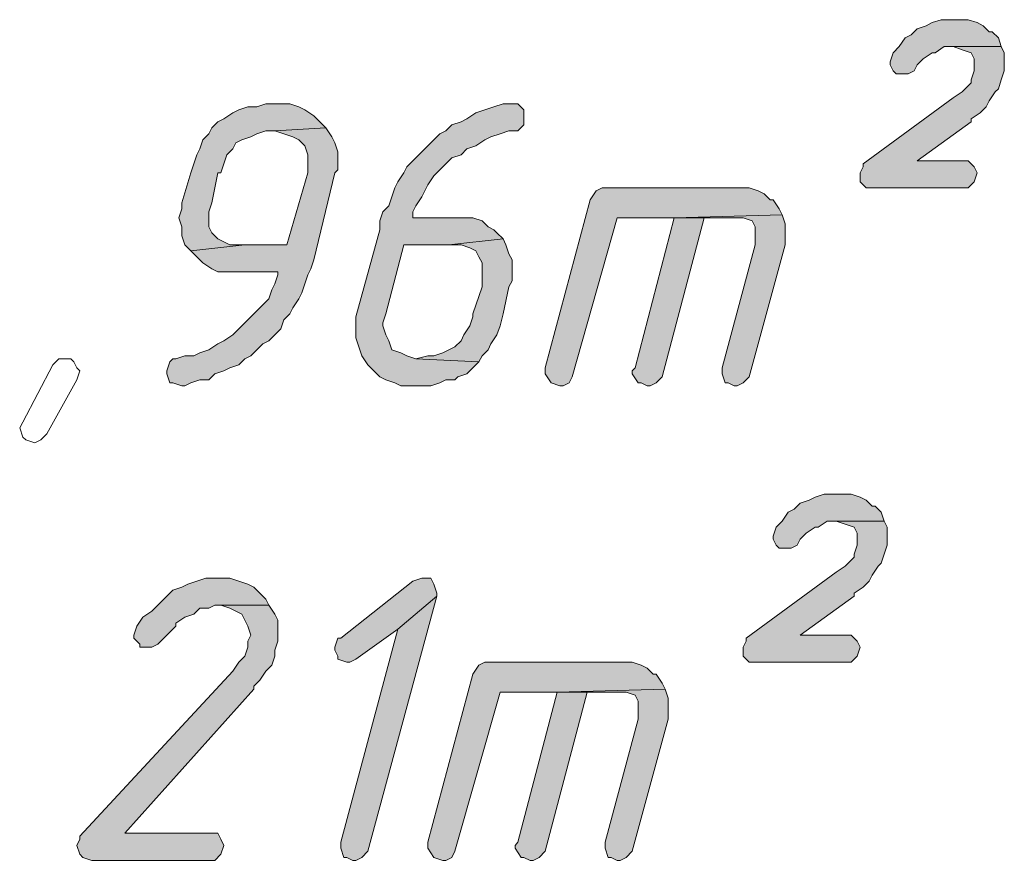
# Model space of a CAD drawing. Header units: inches. Extents: x 1504 to 12593, y -807 to 3183.
# Tile 247 of 256: x 7741 to 7879, y 313 to 431. Entities that reach past the tile are written whole.
import ezdxf

# ---------------------------------------------------------------- set-up
doc = ezdxf.new("R2010")
doc.units = ezdxf.units.IN
doc.header["$MEASUREMENT"] = 0
doc.layers.add('at_Entity', color=7, linetype='Continuous')
doc.layers.add('at_Solid', color=7, linetype='Continuous')

msp = doc.modelspace()

# ---------------------------------------------------------------- hatches: boundary and pattern name
at = {"layer": 'at_Solid', "lineweight": 15}
for points in [[(7872.82, 431.43), (7870.29, 431.43), (7869.02, 431.02), (7868.18, 430.59), (7866.91, 430.17), (7866.07, 429.32), (7865.22, 428.9), (7864.38, 427.64), (7863.53, 426.79), (7863.11, 425.52), (7863.11, 425.1), (7863.53, 424.25), (7863.95, 423.83), (7865.64, 423.83), (7866.49, 424.25), (7866.91, 425.1), (7867.76, 425.94), (7869.02, 426.79), (7869.44, 426.79), (7870.71, 427.64), (7878.74, 427.64), (7878.32, 428.9), (7877.47, 429.74), (7877.05, 429.74), (7876.2, 430.59), (7875.36, 431.02), (7874.09, 431.43)], [(7878.74, 427.64), (7871.98, 427.64), (7873.25, 427.21), (7874.51, 426.79), (7874.94, 425.94), (7874.94, 424.25), (7874.51, 422.99), (7874.51, 422.56), (7873.67, 421.72), (7873.25, 421.3), (7871.98, 420.46), (7859.31, 411.16), (7859.31, 410.74), (7858.89, 409.89), (7858.89, 408.63), (7859.73, 407.78), (7874.09, 407.78), (7874.94, 408.63), (7875.36, 409.89), (7874.94, 410.74), (7874.09, 411.58), (7866.91, 411.58), (7874.51, 417.07), (7874.51, 417.5), (7875.78, 418.34), (7876.63, 419.18), (7877.05, 420.03), (7877.89, 421.3), (7878.32, 421.72), (7878.74, 422.99), (7879.16, 424.25), (7879.16, 426.79)], [(7777.36, 419.61), (7775.25, 419.61), (7773.98, 419.18), (7772.72, 419.18), (7771.45, 418.76), (7770.6, 418.34), (7769.34, 417.5), (7768.49, 417.07), (7767.65, 416.23), (7767.22, 415.38), (7766.38, 414.54), (7765.96, 413.28), (7765.53, 412.43), (7765.11, 411.16), (7764.69, 409.89), (7763.42, 405.67), (7763.42, 404.82), (7763, 403.56), (7763.42, 402.29), (7763.42, 401.02), (7763.85, 399.75), (7764.69, 398.91), (7772.29, 399.75), (7770.18, 399.75), (7769.34, 400.18), (7768.49, 400.6), (7767.65, 401.44), (7767.22, 402.29), (7767.22, 404.4), (7767.65, 405.67), (7768.49, 409.89), (7768.91, 409.89), (7769.34, 411.16), (7769.76, 412.43), (7770.6, 413.28), (7771.03, 414.12), (7771.87, 414.54), (7773.14, 414.96), (7773.98, 415.38), (7775.25, 415.81), (7776.52, 415.81), (7783.7, 416.23), (7782.85, 417.07), (7782.01, 417.92), (7780.74, 418.76), (7779.9, 419.18), (7778.63, 419.61)], [(7809.89, 419.61), (7808.62, 419.61), (7807.35, 419.18), (7806.08, 418.76), (7804.82, 418.34), (7803.55, 417.5), (7802.71, 417.07), (7801.44, 416.65), (7800.59, 415.81), (7799.75, 415.38), (7798.9, 414.54), (7798.06, 413.69), (7797.21, 412.85), (7796.79, 412.43), (7795.95, 411.58), (7795.11, 410.74), (7794.68, 409.89), (7793.83, 408.63), (7793.41, 407.78), (7792.99, 406.51), (7792.57, 405.25), (7791.72, 404.4), (7791.3, 403.13), (7791.3, 401.87), (7787.93, 389.62), (7787.93, 386.66), (7788.34, 385.39), (7788.77, 384.13), (7789.61, 382.86), (7790.46, 382.01), (7791.3, 381.17), (7792.15, 380.75), (7793.41, 380.33), (7794.26, 379.9), (7798.48, 379.9), (7799.75, 380.33), (7800.59, 380.75), (7801.86, 380.75), (7802.28, 381.17), (7803.55, 381.59), (7804.39, 382.44), (7805.24, 383.28), (7796.37, 383.7), (7795.11, 384.13), (7794.26, 384.55), (7792.99, 384.97), (7792.57, 386.24), (7792.15, 387.08), (7791.72, 388.35), (7791.72, 388.77), (7792.15, 390.04), (7794.68, 399.75), (7801.01, 399.75), (7808.62, 400.6), (7807.77, 401.44), (7807.35, 401.87), (7806.51, 402.29), (7805.67, 403.13), (7804.39, 403.56), (7795.95, 403.56), (7795.95, 404.4), (7796.37, 405.25), (7797.21, 406.51), (7797.64, 407.36), (7798.06, 408.2), (7798.9, 409.47), (7799.75, 410.31), (7800.59, 411.16), (7801.44, 412), (7802.71, 412.43), (7803.55, 413.28), (7804.82, 413.69), (7806.08, 414.54), (7806.93, 414.96), (7808.2, 415.38), (7809.46, 415.81), (7810.73, 415.81), (7811.57, 416.65), (7811.57, 418.76), (7810.73, 419.61)], [(7783.7, 416.23), (7776.52, 415.81), (7777.78, 415.38), (7779.05, 414.96), (7779.9, 414.54), (7780.74, 413.69), (7781.16, 412.43), (7781.16, 411.16), (7781.16, 409.89), (7778.21, 399.75), (7772.29, 399.75), (7764.69, 398.91), (7765.53, 398.07), (7766.38, 397.22), (7767.65, 396.38), (7768.49, 395.95), (7776.94, 395.95), (7776.94, 395.53), (7776.52, 394.26), (7776.09, 393.42), (7775.67, 392.15), (7774.83, 391.31), (7773.98, 390.46), (7773.14, 389.62), (7772.29, 388.77), (7771.45, 387.93), (7770.6, 387.08), (7769.34, 386.24), (7768.49, 385.82), (7767.22, 384.97), (7765.96, 384.55), (7765.11, 384.13), (7763.85, 384.13), (7762.58, 383.7), (7762.16, 383.7), (7761.73, 383.28), (7761.31, 382.01), (7761.31, 381.59), (7761.73, 380.33), (7762.16, 380.33), (7763.42, 379.9), (7763.85, 379.9), (7764.69, 380.33), (7765.96, 380.75), (7767.22, 380.75), (7768.07, 381.59), (7769.34, 382.01), (7770.18, 382.44), (7771.45, 382.86), (7772.29, 383.7), (7773.14, 384.13), (7773.98, 384.97), (7774.83, 385.82), (7775.67, 386.24), (7776.52, 387.08), (7777.36, 387.93), (7777.78, 389.2), (7778.63, 390.04), (7779.05, 390.89), (7779.9, 392.15), (7780.32, 393), (7780.74, 394.26), (7781.16, 395.53), (7781.59, 396.38), (7782.01, 397.64), (7784.96, 409.89), (7785.39, 410.31), (7785.39, 412.85), (7784.96, 414.12), (7784.54, 414.96)], [(7841.99, 407.78), (7822.56, 407.78), (7821.72, 407.36), (7820.87, 406.09), (7814.53, 382.44), (7814.53, 381.59), (7815.38, 380.33), (7816.64, 379.9), (7817.07, 379.9), (7817.91, 380.33), (7818.33, 381.17), (7824.67, 403.56), (7832.69, 403.56), (7847.9, 403.98), (7847.48, 404.82), (7846.64, 406.09), (7846.21, 406.09), (7845.37, 406.94), (7844.52, 407.36), (7843.26, 407.78)], [(7832.69, 403.56), (7827.21, 382.44), (7826.78, 382.01), (7826.78, 381.59), (7827.63, 380.33), (7828.05, 380.33), (7828.9, 379.9), (7829.31, 379.9), (7830.16, 380.33), (7831.01, 381.17), (7836.92, 403.56), (7841.15, 403.56)], [(7847.9, 403.98), (7832.69, 403.56), (7842.41, 403.56), (7843.68, 403.13), (7844.1, 402.29), (7844.1, 399.75), (7839.46, 382.44), (7839.46, 381.59), (7839.87, 380.33), (7840.3, 380.33), (7841.15, 379.9), (7841.56, 379.9), (7842.41, 380.33), (7843.26, 381.17), (7848.33, 399.75), (7848.33, 401.44), (7848.33, 402.71)], [(7808.62, 400.6), (7801.01, 399.75), (7802.71, 399.75), (7803.97, 399.33), (7804.82, 398.91), (7805.24, 398.07), (7805.67, 397.22), (7805.67, 393.84), (7804.39, 390.04), (7804.39, 389.62), (7803.97, 388.35), (7803.13, 387.08), (7802.71, 386.24), (7801.86, 385.39), (7801.01, 384.97), (7800.17, 384.55), (7798.9, 384.13), (7798.06, 384.13), (7796.37, 383.7), (7805.24, 383.28), (7805.67, 384.13), (7806.51, 384.97), (7806.93, 385.82), (7807.77, 387.08), (7808.2, 388.35), (7808.62, 390.04), (7809.46, 393.84), (7809.89, 394.69), (7809.89, 397.64), (7809.46, 398.49), (7809.04, 399.75)], [(7856.35, 364.7), (7853.82, 364.7), (7852.55, 364.27), (7851.7, 363.85), (7850.44, 363.43), (7849.59, 362.59), (7848.75, 362.16), (7847.9, 360.89), (7847.06, 360.05), (7846.64, 358.78), (7846.64, 358.36), (7847.06, 357.52), (7847.48, 357.09), (7849.17, 357.09), (7850.02, 357.52), (7850.44, 358.36), (7851.28, 359.21), (7852.55, 360.05), (7852.97, 360.05), (7854.24, 360.89), (7862.26, 360.89), (7861.84, 362.16), (7861, 363.01), (7860.58, 363.01), (7859.73, 363.85), (7858.89, 364.27), (7857.61, 364.7)], [(7862.26, 360.89), (7855.51, 360.89), (7856.77, 360.47), (7858.04, 360.05), (7858.46, 359.21), (7858.46, 357.52), (7858.04, 356.25), (7858.04, 355.83), (7857.2, 354.98), (7856.77, 354.56), (7855.51, 353.71), (7842.83, 344.42), (7842.83, 344), (7842.41, 343.15), (7842.41, 341.88), (7843.26, 341.04), (7857.61, 341.04), (7858.46, 341.88), (7858.89, 343.15), (7858.46, 344), (7857.61, 344.85), (7850.44, 344.85), (7858.04, 350.34), (7858.04, 350.75), (7859.31, 351.6), (7860.15, 352.44), (7860.58, 353.29), (7861.42, 354.56), (7861.84, 354.98), (7862.26, 356.25), (7862.69, 357.52), (7862.69, 360.05)], [(7768.91, 352.87), (7766.8, 352.87), (7765.53, 352.44), (7764.27, 352.03), (7763.42, 351.6), (7762.16, 351.18), (7761.73, 350.75), (7760.89, 349.91), (7760.04, 349.07), (7759.2, 348.22), (7757.93, 347.38), (7757.09, 346.11), (7756.66, 344.85), (7756.66, 344.42), (7757.51, 343.57), (7757.51, 343.15), (7759.2, 343.15), (7760.04, 343.57), (7760.89, 344.42), (7761.73, 345.26), (7762.58, 346.11), (7762.58, 346.53), (7763.85, 347.38), (7765.11, 347.8), (7765.96, 348.65), (7767.22, 348.65), (7768.07, 349.07), (7775.67, 349.07), (7775.25, 349.91), (7774.4, 350.75), (7773.56, 351.6), (7772.72, 352.03), (7771.45, 352.44), (7770.18, 352.87)], [(7797.21, 352.87), (7795.95, 352.44), (7785.81, 344.42), (7785.39, 344.42), (7784.96, 343.15), (7784.96, 342.73), (7785.39, 341.88), (7785.39, 341.47), (7786.65, 341.04), (7787.08, 341.04), (7787.93, 341.47), (7793.83, 345.69), (7799.33, 350.34), (7799.33, 350.75), (7798.9, 352.03), (7798.48, 352.87)], [(7799.33, 350.34), (7793.83, 345.69), (7785.81, 315.7), (7785.81, 314.86), (7786.23, 313.58), (7786.65, 313.58), (7787.5, 313.16), (7787.93, 313.16), (7788.77, 313.58), (7789.61, 314.43)], [(7775.67, 349.07), (7768.07, 349.07), (7768.91, 349.07), (7770.18, 348.65), (7771.03, 348.22), (7771.87, 347.8), (7772.29, 346.96), (7772.72, 346.11), (7773.14, 344.85), (7772.72, 344), (7772.72, 343.15), (7772.29, 341.88), (7771.45, 341.04), (7770.6, 339.78), (7749.06, 316.54), (7749.06, 316.12), (7748.64, 315.27), (7749.06, 314.01), (7749.48, 313.58), (7750.75, 313.16), (7768.07, 313.16), (7768.91, 314.01), (7769.34, 315.27), (7768.91, 316.12), (7768.49, 316.96), (7755.4, 316.96), (7773.56, 337.24), (7773.56, 337.66), (7774.4, 338.51), (7775.25, 339.78), (7776.09, 340.62), (7776.52, 341.88), (7776.52, 342.73), (7776.94, 344), (7776.94, 346.96), (7776.52, 347.8)], [(7825.51, 341.04), (7806.08, 341.04), (7805.24, 340.62), (7804.39, 339.35), (7798.06, 315.7), (7798.06, 314.86), (7798.9, 313.58), (7800.17, 313.16), (7800.59, 313.16), (7801.44, 313.58), (7801.86, 314.43), (7808.2, 336.82), (7816.22, 336.82), (7831.43, 337.24), (7831.01, 338.09), (7830.16, 339.35), (7829.74, 339.35), (7828.9, 340.2), (7828.05, 340.62), (7826.78, 341.04)], [(7816.22, 336.82), (7810.73, 315.7), (7810.31, 315.27), (7810.31, 314.86), (7811.16, 313.58), (7811.57, 313.58), (7812.42, 313.16), (7812.85, 313.16), (7813.69, 313.58), (7814.53, 314.43), (7820.45, 336.82), (7824.67, 336.82)], [(7831.43, 337.24), (7816.22, 336.82), (7825.94, 336.82), (7827.21, 336.39), (7827.63, 335.55), (7827.63, 333.01), (7822.98, 315.7), (7822.98, 314.86), (7823.41, 313.58), (7823.82, 313.58), (7824.67, 313.16), (7825.09, 313.16), (7825.94, 313.58), (7826.78, 314.43), (7831.85, 333.01), (7831.85, 334.7), (7831.85, 335.97)]]:
    msp.add_hatch(color=7, dxfattribs=at).paths.add_polyline_path(points)

# ---------------------------------------------------------------- linework, layer by layer
at = {"layer": 'at_Entity', "color": 7, "lineweight": 15}
for p, q in [((7869.02, 431.02), (7868.18, 430.59)), ((7870.29, 431.43), (7869.02, 431.02)), ((7872.82, 431.43), (7870.29, 431.43)), ((7874.09, 431.43), (7872.82, 431.43)), ((7875.36, 431.02), (7874.09, 431.43)), ((7876.2, 430.59), (7875.36, 431.02)), ((7866.91, 430.17), (7866.07, 429.32)), ((7868.18, 430.59), (7866.91, 430.17)), ((7877.05, 429.74), (7876.2, 430.59)), ((7877.47, 429.74), (7877.05, 429.74)), ((7878.32, 428.9), (7877.47, 429.74)), ((7865.22, 428.9), (7864.38, 427.64)), ((7866.07, 429.32), (7865.22, 428.9)), ((7878.74, 427.64), (7878.32, 428.9)), ((7863.53, 426.79), (7863.11, 425.52)), ((7864.38, 427.64), (7863.53, 426.79)), ((7863.53, 426.79), (7863.53, 426.79)), ((7867.76, 425.94), (7869.02, 426.79)), ((7869.02, 426.79), (7869.44, 426.79)), ((7869.44, 426.79), (7870.71, 427.64)), ((7870.71, 427.64), (7878.74, 427.64)), ((7878.74, 427.64), (7871.98, 427.64)), ((7871.98, 427.64), (7873.25, 427.21)), ((7873.25, 427.21), (7874.51, 426.79)), ((7874.51, 426.79), (7874.94, 425.94)), ((7879.16, 426.79), (7878.74, 427.64)), ((7879.16, 424.25), (7879.16, 426.79)), ((7863.11, 425.52), (7863.11, 425.1)), ((7866.91, 425.1), (7867.76, 425.94)), ((7874.94, 425.94), (7874.94, 424.25)), ((7863.11, 425.1), (7863.53, 424.25)), ((7863.53, 424.25), (7863.95, 423.83)), ((7865.64, 423.83), (7866.49, 424.25)), ((7866.49, 424.25), (7866.91, 425.1)), ((7874.94, 424.25), (7874.51, 422.99)), ((7878.74, 422.99), (7879.16, 424.25)), ((7863.95, 423.83), (7865.64, 423.83)), ((7874.51, 422.99), (7874.51, 422.56)), ((7878.32, 421.72), (7878.74, 422.99)), ((7873.25, 421.3), (7871.98, 420.46)), ((7873.67, 421.72), (7873.25, 421.3)), ((7874.51, 422.56), (7873.67, 421.72)), ((7877.05, 420.03), (7877.89, 421.3)), ((7877.89, 421.3), (7878.32, 421.72)), ((7871.98, 420.46), (7859.31, 411.16)), ((7876.63, 419.18), (7877.05, 420.03)), ((7771.45, 418.76), (7770.6, 418.34)), ((7772.72, 419.18), (7771.45, 418.76)), ((7773.98, 419.18), (7772.72, 419.18)), ((7775.25, 419.61), (7773.98, 419.18)), ((7777.36, 419.61), (7775.25, 419.61)), ((7778.63, 419.61), (7777.36, 419.61)), ((7779.9, 419.18), (7778.63, 419.61)), ((7780.74, 418.76), (7779.9, 419.18)), ((7782.01, 417.92), (7780.74, 418.76)), ((7806.08, 418.76), (7804.82, 418.34)), ((7807.35, 419.18), (7806.08, 418.76)), ((7808.62, 419.61), (7807.35, 419.18)), ((7809.89, 419.61), (7808.62, 419.61)), ((7810.73, 419.61), (7809.89, 419.61)), ((7811.57, 418.76), (7810.73, 419.61)), ((7811.57, 416.65), (7811.57, 418.76)), ((7875.78, 418.34), (7876.63, 419.18)), ((7768.49, 417.07), (7767.65, 416.23)), ((7769.34, 417.5), (7768.49, 417.07)), ((7770.6, 418.34), (7769.34, 417.5)), ((7782.85, 417.07), (7782.01, 417.92)), ((7783.7, 416.23), (7782.85, 417.07)), ((7782.85, 417.07), (7782.85, 417.07)), ((7802.71, 417.07), (7801.44, 416.65)), ((7803.55, 417.5), (7802.71, 417.07)), ((7804.82, 418.34), (7803.55, 417.5)), ((7866.91, 411.58), (7874.51, 417.07)), ((7874.51, 417.5), (7875.78, 418.34)), ((7874.51, 417.07), (7874.51, 417.5)), ((7767.65, 416.23), (7767.22, 415.38)), ((7773.98, 415.38), (7775.25, 415.81)), ((7775.25, 415.81), (7776.52, 415.81)), ((7783.7, 416.23), (7776.52, 415.81)), ((7776.52, 415.81), (7783.7, 416.23)), ((7776.52, 415.81), (7776.52, 415.81)), ((7776.52, 415.81), (7777.78, 415.38)), ((7784.54, 414.96), (7783.7, 416.23)), ((7800.59, 415.81), (7799.75, 415.38)), ((7801.44, 416.65), (7800.59, 415.81)), ((7808.2, 415.38), (7809.46, 415.81)), ((7809.46, 415.81), (7810.73, 415.81)), ((7810.73, 415.81), (7811.57, 416.65)), ((7766.38, 414.54), (7765.96, 413.28)), ((7767.22, 415.38), (7766.38, 414.54)), ((7767.22, 415.38), (7767.22, 415.38)), ((7771.03, 414.12), (7771.87, 414.54)), ((7771.87, 414.54), (7773.14, 414.96)), ((7773.14, 414.96), (7773.98, 415.38)), ((7777.78, 415.38), (7779.05, 414.96)), ((7779.05, 414.96), (7779.9, 414.54)), ((7779.9, 414.54), (7779.9, 414.54)), ((7779.9, 414.54), (7780.74, 413.69)), ((7784.96, 414.12), (7784.54, 414.96)), ((7798.9, 414.54), (7798.06, 413.69)), ((7799.75, 415.38), (7798.9, 414.54)), ((7804.82, 413.69), (7806.08, 414.54)), ((7806.08, 414.54), (7806.93, 414.96)), ((7806.93, 414.96), (7808.2, 415.38)), ((7765.96, 413.28), (7765.53, 412.43)), ((7769.76, 412.43), (7770.6, 413.28)), ((7770.6, 413.28), (7771.03, 414.12)), ((7780.74, 413.69), (7781.16, 412.43)), ((7785.39, 412.85), (7784.96, 414.12)), ((7798.06, 413.69), (7797.21, 412.85)), ((7802.71, 412.43), (7803.55, 413.28)), ((7803.55, 413.28), (7804.82, 413.69)), ((7765.53, 412.43), (7765.11, 411.16)), ((7769.34, 411.16), (7769.76, 412.43)), ((7781.16, 412.43), (7781.16, 411.16)), ((7785.39, 410.31), (7785.39, 412.85)), ((7795.95, 411.58), (7795.11, 410.74)), ((7796.79, 412.43), (7795.95, 411.58)), ((7797.21, 412.85), (7796.79, 412.43)), ((7800.59, 411.16), (7801.44, 412)), ((7801.44, 412), (7802.71, 412.43)), ((7874.09, 411.58), (7866.91, 411.58)), ((7874.94, 410.74), (7874.09, 411.58)), ((7765.11, 411.16), (7764.69, 409.89)), ((7768.91, 409.89), (7769.34, 411.16)), ((7781.16, 411.16), (7781.16, 409.89)), ((7784.96, 409.89), (7785.39, 410.31)), ((7795.11, 410.74), (7794.68, 409.89)), ((7798.9, 409.47), (7799.75, 410.31)), ((7799.75, 410.31), (7800.59, 411.16)), ((7859.31, 410.74), (7858.89, 409.89)), ((7859.31, 411.16), (7859.31, 410.74)), ((7875.36, 409.89), (7874.94, 410.74)), ((7764.69, 409.89), (7763.42, 405.67)), ((7767.65, 405.67), (7768.49, 409.89)), ((7768.49, 409.89), (7768.91, 409.89)), ((7781.16, 409.89), (7778.21, 399.75)), ((7782.01, 397.64), (7784.96, 409.89)), ((7794.68, 409.89), (7793.83, 408.63)), ((7798.06, 408.2), (7798.9, 409.47)), ((7858.89, 409.89), (7858.89, 408.63)), ((7874.94, 408.63), (7875.36, 409.89)), ((7793.41, 407.78), (7792.99, 406.51)), ((7793.83, 408.63), (7793.41, 407.78)), ((7797.21, 406.51), (7797.64, 407.36)), ((7797.64, 407.36), (7798.06, 408.2)), ((7821.72, 407.36), (7820.87, 406.09)), ((7822.56, 407.78), (7821.72, 407.36)), ((7841.99, 407.78), (7822.56, 407.78)), ((7843.26, 407.78), (7841.99, 407.78)), ((7844.52, 407.36), (7843.26, 407.78)), ((7845.37, 406.94), (7844.52, 407.36)), ((7858.89, 408.63), (7859.73, 407.78)), ((7859.73, 407.78), (7874.09, 407.78)), ((7874.09, 407.78), (7874.94, 408.63)), ((7792.99, 406.51), (7792.57, 405.25)), ((7796.37, 405.25), (7797.21, 406.51)), ((7820.87, 406.09), (7814.53, 382.44)), ((7846.21, 406.09), (7845.37, 406.94)), ((7846.64, 406.09), (7846.21, 406.09)), ((7847.48, 404.82), (7846.64, 406.09)), ((7763.42, 404.82), (7763, 403.56)), ((7763.42, 405.67), (7763.42, 404.82)), ((7767.22, 404.4), (7767.65, 405.67)), ((7792.57, 405.25), (7791.72, 404.4)), ((7795.95, 404.4), (7796.37, 405.25)), ((7847.9, 403.98), (7847.48, 404.82)), ((7763, 403.56), (7763, 403.56)), ((7763, 403.56), (7763.42, 402.29)), ((7767.22, 402.29), (7767.22, 404.4)), ((7791.72, 404.4), (7791.3, 403.13)), ((7795.95, 403.56), (7795.95, 404.4)), ((7804.39, 403.56), (7795.95, 403.56)), ((7805.67, 403.13), (7804.39, 403.56)), ((7818.33, 381.17), (7824.67, 403.56)), ((7824.67, 403.56), (7832.69, 403.56)), ((7832.69, 403.56), (7827.21, 382.44)), ((7831.01, 381.17), (7836.92, 403.56)), ((7847.9, 403.98), (7832.69, 403.56)), ((7832.69, 403.56), (7847.9, 403.98)), ((7841.15, 403.56), (7832.69, 403.56)), ((7832.69, 403.56), (7842.41, 403.56)), ((7836.92, 403.56), (7841.15, 403.56)), ((7842.41, 403.56), (7843.68, 403.13)), ((7848.33, 402.71), (7847.9, 403.98)), ((7763.42, 402.29), (7763.42, 401.02)), ((7767.65, 401.44), (7767.22, 402.29)), ((7791.3, 401.87), (7787.93, 389.62)), ((7791.3, 403.13), (7791.3, 401.87)), ((7806.51, 402.29), (7805.67, 403.13)), ((7807.35, 401.87), (7806.51, 402.29)), ((7807.77, 401.44), (7807.35, 401.87)), ((7843.68, 403.13), (7844.1, 402.29)), ((7844.1, 402.29), (7844.1, 399.75)), ((7848.33, 401.44), (7848.33, 402.71)), ((7763.42, 401.02), (7763.85, 399.75)), ((7768.49, 400.6), (7767.65, 401.44)), ((7769.34, 400.18), (7768.49, 400.6)), ((7808.62, 400.6), (7801.01, 399.75)), ((7801.01, 399.75), (7808.62, 400.6)), ((7808.62, 400.6), (7807.77, 401.44)), ((7809.04, 399.75), (7808.62, 400.6)), ((7848.33, 399.75), (7848.33, 401.44)), ((7763.85, 399.75), (7764.69, 398.91)), ((7772.29, 399.75), (7764.69, 398.91)), ((7764.69, 398.91), (7772.29, 399.75)), ((7770.18, 399.75), (7769.34, 400.18)), ((7772.29, 399.75), (7770.18, 399.75)), ((7778.21, 399.75), (7772.29, 399.75)), ((7792.15, 390.04), (7794.68, 399.75)), ((7794.68, 399.75), (7801.01, 399.75)), ((7801.01, 399.75), (7802.71, 399.75)), ((7802.71, 399.75), (7803.97, 399.33)), ((7803.97, 399.33), (7804.82, 398.91)), ((7809.46, 398.49), (7809.04, 399.75)), ((7844.1, 399.75), (7839.46, 382.44)), ((7843.26, 381.17), (7848.33, 399.75)), ((7764.69, 398.91), (7765.53, 398.07)), ((7765.53, 398.07), (7765.53, 398.07)), ((7765.53, 398.07), (7766.38, 397.22)), ((7781.59, 396.38), (7782.01, 397.64)), ((7804.82, 398.91), (7805.24, 398.07)), ((7805.24, 398.07), (7805.67, 397.22)), ((7809.89, 397.64), (7809.46, 398.49)), ((7809.89, 394.69), (7809.89, 397.64)), ((7766.38, 397.22), (7767.65, 396.38)), ((7767.65, 396.38), (7768.49, 395.95)), ((7781.16, 395.53), (7781.59, 396.38)), ((7805.67, 397.22), (7805.67, 393.84)), ((7768.49, 395.95), (7776.94, 395.95)), ((7776.94, 395.53), (7776.52, 394.26)), ((7776.94, 395.95), (7776.94, 395.53)), ((7780.74, 394.26), (7781.16, 395.53)), ((7776.52, 394.26), (7776.09, 393.42)), ((7780.32, 393), (7780.74, 394.26)), ((7805.67, 393.84), (7804.39, 390.04)), ((7808.62, 390.04), (7809.46, 393.84)), ((7809.46, 393.84), (7809.89, 394.69)), ((7775.67, 392.15), (7774.83, 391.31)), ((7776.09, 393.42), (7775.67, 392.15)), ((7779.05, 390.89), (7779.9, 392.15)), ((7779.9, 392.15), (7780.32, 393)), ((7774.83, 391.31), (7773.98, 390.46)), ((7778.63, 390.04), (7779.05, 390.89)), ((7773.14, 389.62), (7772.29, 388.77)), ((7773.98, 390.46), (7773.14, 389.62)), ((7777.78, 389.2), (7778.63, 390.04)), ((7787.93, 389.62), (7787.93, 386.66)), ((7791.72, 388.77), (7792.15, 390.04)), ((7804.39, 389.62), (7803.97, 388.35)), ((7804.39, 390.04), (7804.39, 389.62)), ((7808.2, 388.35), (7808.62, 390.04)), ((7772.29, 388.77), (7771.45, 387.93)), ((7777.36, 387.93), (7777.78, 389.2)), ((7791.72, 388.35), (7791.72, 388.77)), ((7792.15, 387.08), (7791.72, 388.35)), ((7803.97, 388.35), (7803.13, 387.08)), ((7807.77, 387.08), (7808.2, 388.35)), ((7770.6, 387.08), (7769.34, 386.24)), ((7771.45, 387.93), (7770.6, 387.08)), ((7775.67, 386.24), (7776.52, 387.08)), ((7776.52, 387.08), (7777.36, 387.93)), ((7787.93, 386.66), (7788.34, 385.39)), ((7792.57, 386.24), (7792.15, 387.08)), ((7803.13, 387.08), (7802.71, 386.24)), ((7806.93, 385.82), (7807.77, 387.08)), ((7768.49, 385.82), (7767.22, 384.97)), ((7769.34, 386.24), (7768.49, 385.82)), ((7773.98, 384.97), (7774.83, 385.82)), ((7774.83, 385.82), (7775.67, 386.24)), ((7788.34, 385.39), (7788.77, 384.13)), ((7792.99, 384.97), (7792.57, 386.24)), ((7801.86, 385.39), (7801.01, 384.97)), ((7802.71, 386.24), (7801.86, 385.39)), ((7806.51, 384.97), (7806.93, 385.82)), ((7763.85, 384.13), (7762.58, 383.7)), ((7765.11, 384.13), (7763.85, 384.13)), ((7765.96, 384.55), (7765.11, 384.13)), ((7767.22, 384.97), (7765.96, 384.55)), ((7772.29, 383.7), (7773.14, 384.13)), ((7773.14, 384.13), (7773.98, 384.97)), ((7788.77, 384.13), (7788.77, 384.13)), ((7788.77, 384.13), (7789.61, 382.86)), ((7794.26, 384.55), (7792.99, 384.97)), ((7792.99, 384.97), (7792.99, 384.97)), ((7795.11, 384.13), (7794.26, 384.55)), ((7796.37, 383.7), (7795.11, 384.13)), ((7798.06, 384.13), (7796.37, 383.7)), ((7798.9, 384.13), (7798.06, 384.13)), ((7800.17, 384.55), (7798.9, 384.13)), ((7801.01, 384.97), (7800.17, 384.55)), ((7805.24, 383.28), (7805.67, 384.13)), ((7805.67, 384.13), (7806.51, 384.97)), ((7741.04, 374.83), (7745.26, 382.86)), ((7745.26, 382.86), (7746.1, 383.7)), ((7745.26, 382.86), (7745.26, 382.86)), ((7746.1, 383.7), (7747.79, 383.7)), ((7747.79, 383.7), (7748.22, 383.28)), ((7748.22, 383.28), (7748.64, 382.44)), ((7748.64, 382.44), (7749.06, 382.01)), ((7761.73, 383.28), (7761.31, 382.01)), ((7762.16, 383.7), (7761.73, 383.28)), ((7762.58, 383.7), (7762.16, 383.7)), ((7769.34, 382.01), (7770.18, 382.44)), ((7770.18, 382.44), (7771.45, 382.86)), ((7771.45, 382.86), (7772.29, 383.7)), ((7789.61, 382.86), (7790.46, 382.01)), ((7796.37, 383.7), (7805.24, 383.28)), ((7805.24, 383.28), (7796.37, 383.7)), ((7796.37, 383.7), (7796.37, 383.7)), ((7803.55, 381.59), (7804.39, 382.44)), ((7804.39, 382.44), (7805.24, 383.28)), ((7814.53, 382.44), (7814.53, 381.59)), ((7827.21, 382.44), (7826.78, 382.01)), ((7839.46, 382.44), (7839.46, 381.59)), ((7749.06, 382.01), (7748.64, 380.75)), ((7761.31, 382.01), (7761.31, 381.59)), ((7761.31, 381.59), (7761.73, 380.33)), ((7767.22, 380.75), (7768.07, 381.59)), ((7768.07, 381.59), (7769.34, 382.01)), ((7790.46, 382.01), (7791.3, 381.17)), ((7791.3, 381.17), (7792.15, 380.75)), ((7801.86, 380.75), (7802.28, 381.17)), ((7802.28, 381.17), (7803.55, 381.59)), ((7814.53, 381.59), (7815.38, 380.33)), ((7817.91, 380.33), (7818.33, 381.17)), ((7826.78, 382.01), (7826.78, 381.59)), ((7826.78, 381.59), (7827.63, 380.33)), ((7830.16, 380.33), (7831.01, 381.17)), ((7839.46, 381.59), (7839.87, 380.33)), ((7842.41, 380.33), (7843.26, 381.17)), ((7748.64, 380.75), (7744.42, 373.15)), ((7748.64, 380.75), (7748.64, 380.75)), ((7761.73, 380.33), (7762.16, 380.33)), ((7762.16, 380.33), (7763.42, 379.9)), ((7763.42, 379.9), (7763.85, 379.9)), ((7763.85, 379.9), (7764.69, 380.33)), ((7764.69, 380.33), (7765.96, 380.75)), ((7765.96, 380.75), (7767.22, 380.75)), ((7792.15, 380.75), (7793.41, 380.33)), ((7793.41, 380.33), (7794.26, 379.9)), ((7794.26, 379.9), (7798.48, 379.9)), ((7798.48, 379.9), (7799.75, 380.33)), ((7799.75, 380.33), (7800.59, 380.75)), ((7800.59, 380.75), (7801.86, 380.75)), ((7815.38, 380.33), (7815.38, 380.33)), ((7815.38, 380.33), (7816.64, 379.9)), ((7816.64, 379.9), (7817.07, 379.9)), ((7817.07, 379.9), (7817.91, 380.33)), ((7827.63, 380.33), (7828.05, 380.33)), ((7828.05, 380.33), (7828.9, 379.9)), ((7828.9, 379.9), (7829.31, 379.9)), ((7829.31, 379.9), (7830.16, 380.33)), ((7839.87, 380.33), (7840.3, 380.33)), ((7840.3, 380.33), (7841.15, 379.9)), ((7841.15, 379.9), (7841.56, 379.9)), ((7841.56, 379.9), (7842.41, 380.33)), ((7740.61, 373.99), (7741.04, 374.83)), ((7741.04, 374.83), (7741.04, 374.83)), ((7741.04, 372.72), (7740.61, 373.99)), ((7741.46, 372.3), (7741.04, 372.72)), ((7744.42, 373.15), (7743.57, 372.3)), ((7742.73, 371.88), (7741.46, 372.3)), ((7743.57, 372.3), (7742.73, 371.88)), ((7853.82, 364.7), (7852.55, 364.27)), ((7856.35, 364.7), (7853.82, 364.7)), ((7857.61, 364.7), (7856.35, 364.7)), ((7858.89, 364.27), (7857.61, 364.7)), ((7850.44, 363.43), (7849.59, 362.59)), ((7851.7, 363.85), (7850.44, 363.43)), ((7852.55, 364.27), (7851.7, 363.85)), ((7859.73, 363.85), (7858.89, 364.27)), ((7860.58, 363.01), (7859.73, 363.85)), ((7861, 363.01), (7860.58, 363.01)), ((7861.84, 362.16), (7861, 363.01)), ((7848.75, 362.16), (7847.9, 360.89)), ((7849.59, 362.59), (7848.75, 362.16)), ((7862.26, 360.89), (7861.84, 362.16)), ((7847.9, 360.89), (7847.06, 360.05)), ((7852.97, 360.05), (7854.24, 360.89)), ((7854.24, 360.89), (7862.26, 360.89)), ((7862.26, 360.89), (7855.51, 360.89)), ((7855.51, 360.89), (7856.77, 360.47)), ((7856.77, 360.47), (7858.04, 360.05)), ((7862.69, 360.05), (7862.26, 360.89)), ((7847.06, 360.05), (7846.64, 358.78)), ((7847.06, 360.05), (7847.06, 360.05)), ((7850.44, 358.36), (7851.28, 359.21)), ((7851.28, 359.21), (7852.55, 360.05)), ((7852.55, 360.05), (7852.97, 360.05)), ((7858.04, 360.05), (7858.46, 359.21)), ((7858.46, 359.21), (7858.46, 357.52)), ((7862.69, 357.52), (7862.69, 360.05)), ((7846.64, 358.78), (7846.64, 358.36)), ((7846.64, 358.36), (7847.06, 357.52)), ((7847.06, 357.52), (7847.48, 357.09)), ((7849.17, 357.09), (7850.02, 357.52)), ((7850.02, 357.52), (7850.44, 358.36)), ((7858.46, 357.52), (7858.04, 356.25)), ((7862.26, 356.25), (7862.69, 357.52)), ((7847.48, 357.09), (7849.17, 357.09)), ((7858.04, 356.25), (7858.04, 355.83)), ((7861.84, 354.98), (7862.26, 356.25)), ((7857.2, 354.98), (7856.77, 354.56)), ((7858.04, 355.83), (7857.2, 354.98)), ((7861.42, 354.56), (7861.84, 354.98)), ((7855.51, 353.71), (7842.83, 344.42)), ((7856.77, 354.56), (7855.51, 353.71)), ((7860.58, 353.29), (7861.42, 354.56)), ((7764.27, 352.03), (7763.42, 351.6)), ((7765.53, 352.44), (7764.27, 352.03)), ((7766.8, 352.87), (7765.53, 352.44)), ((7768.91, 352.87), (7766.8, 352.87)), ((7770.18, 352.87), (7768.91, 352.87)), ((7771.45, 352.44), (7770.18, 352.87)), ((7772.72, 352.03), (7771.45, 352.44)), ((7773.56, 351.6), (7772.72, 352.03)), ((7795.95, 352.44), (7785.81, 344.42)), ((7797.21, 352.87), (7795.95, 352.44)), ((7797.21, 352.87), (7797.21, 352.87)), ((7798.48, 352.87), (7797.21, 352.87)), ((7798.9, 352.03), (7798.48, 352.87)), ((7799.33, 350.75), (7798.9, 352.03)), ((7859.31, 351.6), (7860.15, 352.44)), ((7860.15, 352.44), (7860.58, 353.29)), ((7761.73, 350.75), (7760.89, 349.91)), ((7762.16, 351.18), (7761.73, 350.75)), ((7763.42, 351.6), (7762.16, 351.18)), ((7774.4, 350.75), (7773.56, 351.6)), ((7775.25, 349.91), (7774.4, 350.75)), ((7799.33, 350.34), (7799.33, 350.75)), ((7858.04, 350.75), (7859.31, 351.6)), ((7858.04, 350.34), (7858.04, 350.75)), ((7760.89, 349.91), (7760.04, 349.07)), ((7775.67, 349.07), (7775.25, 349.91)), ((7789.61, 314.43), (7799.33, 350.34)), ((7799.33, 350.34), (7793.83, 345.69)), ((7793.83, 345.69), (7799.33, 350.34)), ((7850.44, 344.85), (7858.04, 350.34)), ((7759.2, 348.22), (7757.93, 347.38)), ((7760.04, 349.07), (7759.2, 348.22)), ((7763.85, 347.38), (7765.11, 347.8)), ((7765.11, 347.8), (7765.96, 348.65)), ((7765.96, 348.65), (7767.22, 348.65)), ((7767.22, 348.65), (7768.07, 349.07)), ((7775.67, 349.07), (7768.07, 349.07)), ((7768.07, 349.07), (7768.91, 349.07)), ((7768.07, 349.07), (7775.67, 349.07)), ((7768.91, 349.07), (7770.18, 348.65)), ((7770.18, 348.65), (7771.03, 348.22)), ((7771.03, 348.22), (7771.87, 347.8)), ((7771.87, 347.8), (7772.29, 346.96)), ((7776.52, 347.8), (7775.67, 349.07)), ((7776.94, 346.96), (7776.52, 347.8)), ((7757.93, 347.38), (7757.09, 346.11)), ((7762.58, 346.53), (7763.85, 347.38)), ((7762.58, 346.11), (7762.58, 346.53)), ((7772.29, 346.96), (7772.72, 346.11)), ((7776.94, 344), (7776.94, 346.96)), ((7757.09, 346.11), (7756.66, 344.85)), ((7757.09, 346.11), (7757.09, 346.11)), ((7760.89, 344.42), (7761.73, 345.26)), ((7761.73, 345.26), (7762.58, 346.11)), ((7772.72, 346.11), (7773.14, 344.85)), ((7793.83, 345.69), (7785.81, 315.7)), ((7787.93, 341.47), (7793.83, 345.69)), ((7756.66, 344.85), (7756.66, 344.42)), ((7756.66, 344.42), (7757.51, 343.57)), ((7760.04, 343.57), (7760.89, 344.42)), ((7773.14, 344.85), (7772.72, 344)), ((7772.72, 344), (7772.72, 343.15)), ((7776.52, 342.73), (7776.94, 344)), ((7785.39, 344.42), (7784.96, 343.15)), ((7785.81, 344.42), (7785.39, 344.42)), ((7842.83, 344), (7842.41, 343.15)), ((7842.83, 344.42), (7842.83, 344)), ((7857.61, 344.85), (7850.44, 344.85)), ((7858.46, 344), (7857.61, 344.85)), ((7858.89, 343.15), (7858.46, 344)), ((7757.51, 343.57), (7757.51, 343.15)), ((7757.51, 343.15), (7759.2, 343.15)), ((7759.2, 343.15), (7760.04, 343.57)), ((7772.72, 343.15), (7772.29, 341.88)), ((7776.52, 341.88), (7776.52, 342.73)), ((7784.96, 343.15), (7784.96, 342.73)), ((7784.96, 342.73), (7785.39, 341.88)), ((7842.41, 343.15), (7842.41, 341.88)), ((7858.46, 341.88), (7858.89, 343.15)), ((7771.45, 341.04), (7770.6, 339.78)), ((7772.29, 341.88), (7771.45, 341.04)), ((7776.09, 340.62), (7776.52, 341.88)), ((7785.39, 341.88), (7785.39, 341.47)), ((7785.39, 341.47), (7786.65, 341.04)), ((7786.65, 341.04), (7787.08, 341.04)), ((7787.08, 341.04), (7787.93, 341.47)), ((7806.08, 341.04), (7805.24, 340.62)), ((7825.51, 341.04), (7806.08, 341.04)), ((7826.78, 341.04), (7825.51, 341.04)), ((7828.05, 340.62), (7826.78, 341.04)), ((7842.41, 341.88), (7843.26, 341.04)), ((7843.26, 341.04), (7857.61, 341.04)), ((7857.61, 341.04), (7858.46, 341.88)), ((7770.6, 339.78), (7749.06, 316.54)), ((7774.4, 338.51), (7775.25, 339.78)), ((7775.25, 339.78), (7776.09, 340.62)), ((7805.24, 340.62), (7804.39, 339.35)), ((7828.9, 340.2), (7828.05, 340.62)), ((7829.74, 339.35), (7828.9, 340.2)), ((7773.56, 337.66), (7774.4, 338.51)), ((7804.39, 339.35), (7798.06, 315.7)), ((7830.16, 339.35), (7829.74, 339.35)), ((7831.01, 338.09), (7830.16, 339.35)), ((7831.43, 337.24), (7831.01, 338.09)), ((7755.4, 316.96), (7773.56, 337.24)), ((7773.56, 337.24), (7773.56, 337.66)), ((7801.86, 314.43), (7808.2, 336.82)), ((7808.2, 336.82), (7816.22, 336.82)), ((7816.22, 336.82), (7810.73, 315.7)), ((7814.53, 314.43), (7820.45, 336.82)), ((7831.43, 337.24), (7816.22, 336.82)), ((7816.22, 336.82), (7831.43, 337.24)), ((7824.67, 336.82), (7816.22, 336.82)), ((7816.22, 336.82), (7825.94, 336.82)), ((7820.45, 336.82), (7824.67, 336.82)), ((7825.94, 336.82), (7827.21, 336.39)), ((7831.85, 335.97), (7831.43, 337.24)), ((7827.21, 336.39), (7827.63, 335.55)), ((7827.63, 335.55), (7827.63, 333.01)), ((7831.85, 334.7), (7831.85, 335.97)), ((7831.85, 333.01), (7831.85, 334.7)), ((7827.63, 333.01), (7822.98, 315.7)), ((7826.78, 314.43), (7831.85, 333.01)), ((7749.06, 316.12), (7748.64, 315.27)), ((7749.06, 316.54), (7749.06, 316.12)), ((7768.49, 316.96), (7755.4, 316.96)), ((7768.91, 316.12), (7768.49, 316.96)), ((7769.34, 315.27), (7768.91, 316.12)), ((7748.64, 315.27), (7749.06, 314.01)), ((7768.91, 314.01), (7769.34, 315.27)), ((7785.81, 315.7), (7785.81, 314.86)), ((7785.81, 314.86), (7786.23, 313.58)), ((7798.06, 315.7), (7798.06, 314.86)), ((7798.06, 314.86), (7798.9, 313.58)), ((7810.73, 315.7), (7810.31, 315.27)), ((7810.31, 315.27), (7810.31, 314.86)), ((7810.31, 314.86), (7811.16, 313.58)), ((7822.98, 315.7), (7822.98, 314.86)), ((7822.98, 314.86), (7823.41, 313.58)), ((7749.06, 314.01), (7749.48, 313.58)), ((7749.48, 313.58), (7750.75, 313.16)), ((7750.75, 313.16), (7768.07, 313.16)), ((7768.07, 313.16), (7768.91, 314.01)), ((7786.23, 313.58), (7786.65, 313.58)), ((7786.65, 313.58), (7787.5, 313.16)), ((7787.5, 313.16), (7787.93, 313.16)), ((7787.93, 313.16), (7788.77, 313.58)), ((7788.77, 313.58), (7789.61, 314.43)), ((7798.9, 313.58), (7798.9, 313.58)), ((7798.9, 313.58), (7800.17, 313.16)), ((7800.17, 313.16), (7800.59, 313.16)), ((7800.59, 313.16), (7801.44, 313.58)), ((7801.44, 313.58), (7801.86, 314.43)), ((7811.16, 313.58), (7811.57, 313.58)), ((7811.57, 313.58), (7812.42, 313.16)), ((7812.42, 313.16), (7812.85, 313.16)), ((7812.85, 313.16), (7813.69, 313.58)), ((7813.69, 313.58), (7814.53, 314.43)), ((7823.41, 313.58), (7823.82, 313.58)), ((7823.82, 313.58), (7824.67, 313.16)), ((7824.67, 313.16), (7825.09, 313.16)), ((7825.09, 313.16), (7825.94, 313.58)), ((7825.94, 313.58), (7826.78, 314.43))]:
    msp.add_line(p, q, dxfattribs=at)

doc.saveas('drawing.dxf')
